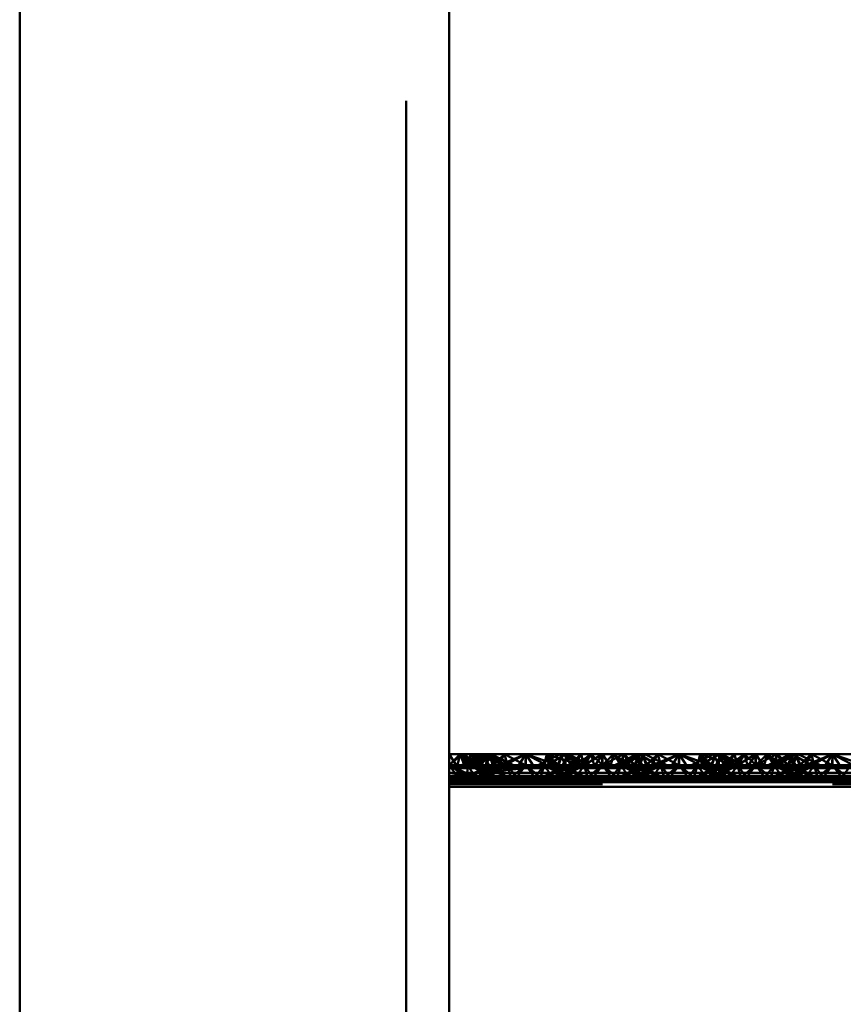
# Paper-space layout 'Layout1' of a CAD drawing. Extents: x -2 to 1033, y -36 to 596.
# Tile 121 of 256: x 367.61 to 370.29, y 393.44 to 396.65. Entities that reach past the tile are written whole.
import ezdxf

# ---------------------------------------------------------------- set-up
doc = ezdxf.new("R2010")
doc.units = 0
doc.linetypes.add('ACAD_ISO02W100', pattern=[15, 12, -3])
doc.linetypes.add('ACAD_ISO04W100', pattern=[30.5, 24, -3, 0.5, -3])
doc.layers.add('SS_ZEBRIKY', color=24, linetype='CONTINUOUS', lineweight=50)

psp = doc.layouts.get("Layout1")

# ---------------------------------------------------------------- linework, layer by layer
at = {"layer": 'SS_ZEBRIKY', "color": 3, "linetype": 'ACAD_ISO02W100', "ltscale": 0.25}
for p, q in [((368.8663, 378.385), (368.8663, 524.985)), ((369.0063, 394.217), (369.0504, 394.2528)), ((369.0063, 394.217), (369.0429, 394.2528)), ((369.0663, 394.217), (369.0429, 394.2528)), ((369.1184, 394.2528), (369.0469, 394.217)), ((369.0663, 394.217), (369.0504, 394.2528)), ((369.1106, 394.217), (369.0504, 394.2528)), ((369.111, 394.2528), (369.0663, 394.217)), ((369.0663, 394.217), (369.0899, 394.2528)), ((369.0768, 394.2528), (369.0663, 394.217)), ((369.1369, 394.2528), (369.0743, 394.217)), ((369.1184, 394.2528), (369.0743, 394.217)), ((369.0748, 394.217), (369.1369, 394.2528)), ((369.1184, 394.2528), (369.0748, 394.217)), ((369.1103, 394.217), (369.0899, 394.2528)), ((369.1106, 394.217), (369.0899, 394.2528)), ((369.1872, 394.217), (369.0899, 394.2528)), ((369.1103, 394.217), (369.1393, 394.2528)), ((369.1342, 394.2528), (369.1103, 394.217)), ((369.1103, 394.217), (369.1206, 394.2528)), ((369.111, 394.2528), (369.1103, 394.217)), ((369.1184, 394.2528), (369.1313, 394.2271)), ((369.1872, 394.217), (369.1206, 394.2528)), ((369.1263, 394.217), (369.144, 394.2528)), ((369.1263, 394.217), (369.1393, 394.2528)), ((369.1342, 394.2528), (369.1263, 394.217)), ((369.1313, 394.2271), (369.1363, 394.217)), ((369.1369, 394.2528), (369.1493, 394.217)), ((369.1401, 394.2448), (369.1369, 394.2528)), ((369.1369, 394.2528), (369.1402, 394.2452)), ((369.1524, 394.217), (369.1369, 394.2528)), ((369.1872, 394.217), (369.1393, 394.2528)), ((369.2158, 394.217), (369.1393, 394.2528)), ((369.151, 394.217), (369.1401, 394.2448)), ((369.1402, 394.2452), (369.1524, 394.217)), ((369.1874, 394.2528), (369.1493, 394.217)), ((369.151, 394.217), (369.1728, 394.2385)), ((369.1661, 394.2162), (369.2563, 394.2528)), ((369.1874, 394.2528), (369.1661, 394.2162)), ((369.2563, 394.2528), (369.1796, 394.2128)), ((369.1874, 394.2528), (369.1936, 394.2281)), ((369.1874, 394.2528), (369.1963, 394.217)), ((369.1936, 394.2281), (369.1963, 394.217)), ((369.2563, 394.2528), (369.2303, 394.2128)), ((369.2563, 394.2528), (369.2824, 394.2128)), ((369.333, 394.2128), (369.2563, 394.2528)), ((369.2563, 394.2528), (369.2563, 394.217)), ((369.3253, 394.2528), (369.3163, 394.217)), ((369.3226, 394.2299), (369.3599, 394.217)), ((369.3868, 394.2528), (369.3248, 394.217)), ((369.3253, 394.2528), (369.333, 394.2128)), ((369.3253, 394.2528), (369.3466, 394.2162)), ((369.3634, 394.217), (369.3253, 394.2528)), ((369.3393, 394.2383), (369.3599, 394.217)), ((369.3516, 394.2444), (369.4369, 394.217)), ((369.3758, 394.2528), (369.3603, 394.217)), ((369.3603, 394.217), (369.3724, 394.245)), ((369.3634, 394.217), (369.3758, 394.2528)), ((369.3684, 394.2528), (369.3863, 394.217)), ((369.3724, 394.245), (369.3758, 394.2528)), ((369.3758, 394.2528), (369.4369, 394.217)), ((369.4389, 394.217), (369.3758, 394.2528)), ((369.3758, 394.2528), (369.4658, 394.217)), ((369.3763, 394.217), (369.3813, 394.227)), ((369.3813, 394.227), (369.3942, 394.2528)), ((369.3868, 394.2528), (369.3863, 394.217)), ((369.3863, 394.217), (369.3865, 394.2528)), ((369.4024, 394.217), (369.3865, 394.2528)), ((369.3868, 394.2528), (369.4024, 394.217)), ((369.4389, 394.217), (369.3942, 394.2528)), ((369.4658, 394.217), (369.3942, 394.2528)), ((369.437, 394.2528), (369.401, 394.217)), ((369.437, 394.2528), (369.4024, 394.217)), ((369.4358, 394.2528), (369.4024, 394.217)), ((369.4463, 394.217), (369.4358, 394.2528)), ((369.437, 394.2528), (369.4463, 394.217)), ((369.5057, 394.2528), (369.4463, 394.217)), ((369.4698, 394.2528), (369.4463, 394.217)), ((369.4698, 394.2528), (369.5063, 394.217)), ((369.5057, 394.2528), (369.5053, 394.217)), ((369.5057, 394.2528), (369.5063, 394.217)), ((369.5745, 394.2528), (369.5063, 394.217)), ((369.5429, 394.2528), (369.5063, 394.217)), ((369.5063, 394.2528), (369.5063, 394.217)), ((369.5429, 394.2528), (369.5663, 394.217)), ((369.6184, 394.2528), (369.5469, 394.217)), ((369.6252, 394.2528), (369.5663, 394.217)), ((369.5768, 394.2528), (369.5663, 394.217)), ((369.5745, 394.2528), (369.5663, 394.217)), ((369.6369, 394.2528), (369.5743, 394.217)), ((369.6184, 394.2528), (369.5743, 394.217)), ((369.5745, 394.2528), (369.6099, 394.217)), ((369.5748, 394.217), (369.6369, 394.2528)), ((369.5748, 394.217), (369.6184, 394.2528)), ((369.5768, 394.2528), (369.6103, 394.217)), ((369.6103, 394.217), (369.6442, 394.2528)), ((369.6265, 394.2528), (369.6103, 394.217)), ((369.6103, 394.217), (369.6252, 394.2528)), ((369.6184, 394.2528), (369.6313, 394.227)), ((369.6869, 394.217), (369.6252, 394.2528)), ((369.6263, 394.217), (369.6442, 394.2528)), ((369.6265, 394.2528), (369.6263, 394.217)), ((369.6313, 394.227), (369.6363, 394.217)), ((369.6369, 394.2528), (369.6493, 394.217)), ((369.6401, 394.2447), (369.6369, 394.2528)), ((369.6524, 394.217), (369.6369, 394.2528)), ((369.6369, 394.2528), (369.6403, 394.245)), ((369.651, 394.217), (369.6401, 394.2447)), ((369.6403, 394.245), (369.6524, 394.217)), ((369.6874, 394.2528), (369.6493, 394.217)), ((369.651, 394.217), (369.6728, 394.2385)), ((369.6661, 394.2162), (369.7563, 394.2528)), ((369.6874, 394.2528), (369.6661, 394.2162)), ((369.6796, 394.2128), (369.7563, 394.2528)), ((369.6874, 394.2528), (369.6963, 394.217)), ((369.6874, 394.2528), (369.6936, 394.2281)), ((369.6936, 394.2281), (369.6963, 394.217)), ((369.7563, 394.2528), (369.7303, 394.2128)), ((369.7563, 394.2528), (369.7824, 394.2128)), ((369.7563, 394.2528), (369.833, 394.2128)), ((369.7563, 394.2528), (369.7563, 394.217)), ((369.8253, 394.2528), (369.8163, 394.217)), ((369.8226, 394.2299), (369.8599, 394.217)), ((369.8868, 394.2528), (369.8248, 394.217)), ((369.8253, 394.2528), (369.833, 394.2128)), ((369.8466, 394.2162), (369.8253, 394.2528)), ((369.8634, 394.217), (369.8253, 394.2528)), ((369.8393, 394.2383), (369.8599, 394.217)), ((369.8516, 394.2444), (369.9369, 394.217)), ((369.8758, 394.2528), (369.8603, 394.217)), ((369.8603, 394.217), (369.8724, 394.245)), ((369.8634, 394.217), (369.8758, 394.2528)), ((369.8684, 394.2528), (369.8863, 394.217)), ((369.8724, 394.245), (369.8758, 394.2528)), ((369.8758, 394.2528), (369.9369, 394.217)), ((369.9389, 394.217), (369.8758, 394.2528)), ((369.8758, 394.2528), (369.9658, 394.217)), ((369.8763, 394.217), (369.8813, 394.227)), ((369.8813, 394.227), (369.8942, 394.2528)), ((369.8868, 394.2528), (369.8863, 394.217)), ((369.8863, 394.217), (369.8865, 394.2528)), ((369.9024, 394.217), (369.8865, 394.2528)), ((369.8868, 394.2528), (369.9024, 394.217)), ((369.9389, 394.217), (369.8942, 394.2528)), ((369.9658, 394.217), (369.8942, 394.2528)), ((369.901, 394.217), (369.937, 394.2528)), ((369.937, 394.2528), (369.9024, 394.217)), ((369.9024, 394.217), (369.9358, 394.2528)), ((369.9358, 394.2528), (369.9463, 394.217)), ((369.937, 394.2528), (369.9463, 394.217)), ((370.0057, 394.2528), (369.9463, 394.217)), ((369.9463, 394.217), (369.9698, 394.2528)), ((370.0063, 394.217), (369.9698, 394.2528)), ((370.0057, 394.2528), (370.0053, 394.217)), ((370.0057, 394.2528), (370.0063, 394.217)), ((370.0745, 394.2528), (370.0063, 394.217)), ((370.0429, 394.2528), (370.0063, 394.217)), ((370.0063, 394.2528), (370.0063, 394.217)), ((370.0429, 394.2528), (370.0663, 394.217)), ((370.1184, 394.2528), (370.0469, 394.217)), ((370.0663, 394.217), (370.1252, 394.2528)), ((370.0768, 394.2528), (370.0663, 394.217)), ((370.0663, 394.217), (370.0745, 394.2528)), ((370.1369, 394.2528), (370.0743, 394.217)), ((370.1184, 394.2528), (370.0743, 394.217)), ((370.0745, 394.2528), (370.1099, 394.217)), ((370.0748, 394.217), (370.1369, 394.2528)), ((370.0748, 394.217), (370.1184, 394.2528)), ((370.0768, 394.2528), (370.1103, 394.217)), ((370.1103, 394.217), (370.1442, 394.2528)), ((370.1265, 394.2528), (370.1103, 394.217)), ((370.1103, 394.217), (370.1252, 394.2528)), ((370.1184, 394.2528), (370.1313, 394.227)), ((370.1869, 394.217), (370.1252, 394.2528)), ((370.1263, 394.217), (370.1442, 394.2528)), ((370.1265, 394.2528), (370.1263, 394.217)), ((370.1313, 394.227), (370.1363, 394.217)), ((370.1369, 394.2528), (370.1493, 394.217)), ((370.1401, 394.2447), (370.1369, 394.2528)), ((370.1524, 394.217), (370.1369, 394.2528)), ((370.1369, 394.2528), (370.1403, 394.245)), ((370.151, 394.217), (370.1401, 394.2447)), ((370.1403, 394.245), (370.1524, 394.217)), ((370.1874, 394.2528), (370.1493, 394.217)), ((370.151, 394.217), (370.1728, 394.2385)), ((370.1661, 394.2162), (370.2563, 394.2528)), ((370.1874, 394.2528), (370.1661, 394.2162)), ((370.1796, 394.2128), (370.2563, 394.2528)), ((370.1874, 394.2528), (370.1963, 394.217)), ((370.1874, 394.2528), (370.1936, 394.2281)), ((370.1936, 394.2281), (370.1963, 394.217)), ((370.2563, 394.2528), (370.2303, 394.2128)), ((370.2563, 394.2528), (370.2824, 394.2128)), ((370.2563, 394.2528), (370.333, 394.2128)), ((370.2563, 394.2528), (370.2563, 394.217)), ((369.0363, 394.177), (369.0063, 394.217)), ((369.0656, 394.177), (369.0063, 394.217)), ((369.093, 394.177), (369.0063, 394.217)), ((369.0063, 394.217), (369.1661, 394.2162)), ((369.0663, 394.217), (369.0063, 394.217)), ((369.1661, 394.2162), (369.0063, 394.2077)), ((369.1796, 394.2128), (369.0063, 394.2077)), ((369.2563, 394.2075), (369.0063, 394.2077)), ((369.2563, 394.2075), (369.0063, 394.182)), ((369.1312, 394.2144), (369.0583, 394.177)), ((369.0583, 394.177), (369.1379, 394.2109)), ((369.0663, 394.217), (369.0656, 394.177)), ((369.093, 394.177), (369.0663, 394.217)), ((369.0663, 394.217), (369.0935, 394.177)), ((369.1626, 394.177), (369.0663, 394.217)), ((369.1629, 394.177), (369.0663, 394.217)), ((369.1103, 394.217), (369.0663, 394.217)), ((369.0683, 394.177), (369.1524, 394.217)), ((369.1363, 394.217), (369.0683, 394.177)), ((369.1411, 394.2092), (369.0948, 394.177)), ((369.0948, 394.177), (369.1561, 394.2012)), ((369.1626, 394.177), (369.1103, 394.217)), ((369.1103, 394.217), (369.1629, 394.177)), ((369.2013, 394.177), (369.1103, 394.217)), ((369.1103, 394.217), (369.2014, 394.177)), ((369.1134, 394.217), (369.1103, 394.217)), ((369.1224, 394.177), (369.1963, 394.217)), ((369.1524, 394.217), (369.1224, 394.177)), ((369.2013, 394.177), (369.1263, 394.217)), ((369.2014, 394.177), (369.1263, 394.217)), ((369.1363, 394.217), (369.1312, 394.2144)), ((369.1379, 394.2109), (369.1524, 394.217)), ((369.1524, 394.217), (369.1411, 394.2092)), ((369.1493, 394.217), (369.1661, 394.2162)), ((369.1561, 394.2012), (369.1963, 394.217)), ((369.1661, 394.2162), (369.1796, 394.2128)), ((369.1963, 394.217), (369.1777, 394.1896)), ((369.1796, 394.2128), (369.2563, 394.2075)), ((369.1963, 394.217), (369.2079, 394.177)), ((369.1963, 394.217), (369.2264, 394.177)), ((369.2079, 394.177), (369.2563, 394.217)), ((369.2563, 394.217), (369.2264, 394.177)), ((369.2303, 394.2128), (369.2563, 394.2075)), ((369.2563, 394.217), (369.2863, 394.177)), ((369.2563, 394.217), (369.3048, 394.177)), ((369.333, 394.2128), (369.2563, 394.2075)), ((369.2824, 394.2128), (369.2563, 394.2075)), ((369.3163, 394.217), (369.2863, 394.177)), ((369.3163, 394.217), (369.3048, 394.177)), ((369.3083, 394.177), (369.4024, 394.217)), ((369.3863, 394.217), (369.3083, 394.177)), ((369.3163, 394.217), (369.3344, 394.1904)), ((369.3163, 394.217), (369.3903, 394.177)), ((369.3163, 394.217), (369.3559, 394.2014)), ((369.4024, 394.217), (369.3183, 394.177)), ((369.3863, 394.217), (369.3183, 394.177)), ((369.3466, 394.2162), (369.333, 394.2128)), ((369.3344, 394.1904), (369.3435, 394.177)), ((369.3448, 394.177), (369.4463, 394.217)), ((369.4024, 394.217), (369.3448, 394.177)), ((369.3466, 394.2162), (369.3634, 394.217)), ((369.3559, 394.2014), (369.4179, 394.177)), ((369.3603, 394.217), (369.3903, 394.177)), ((369.3713, 394.2093), (369.3603, 394.217)), ((369.3603, 394.217), (369.4444, 394.177)), ((369.4543, 394.177), (369.3603, 394.217)), ((369.4179, 394.177), (369.3713, 394.2093)), ((369.4463, 394.217), (369.3724, 394.177)), ((369.4024, 394.217), (369.3724, 394.177)), ((369.3763, 394.217), (369.4444, 394.177)), ((369.3813, 394.2145), (369.3763, 394.217)), ((369.4543, 394.177), (369.3813, 394.2145)), ((369.4024, 394.217), (369.3993, 394.217)), ((369.4463, 394.217), (369.4024, 394.217)), ((369.4161, 394.2162), (369.5966, 394.2162)), ((369.4463, 394.217), (369.4192, 394.177)), ((369.4463, 394.217), (369.4579, 394.177)), ((369.4463, 394.217), (369.4764, 394.177)), ((369.5063, 394.217), (369.4463, 394.217)), ((369.5063, 394.217), (369.4579, 394.177)), ((369.5063, 394.217), (369.4764, 394.177)), ((369.5063, 394.217), (369.5363, 394.177)), ((369.5063, 394.217), (369.5548, 394.177)), ((369.5663, 394.217), (369.5063, 394.217)), ((369.5663, 394.217), (369.5363, 394.177)), ((369.5663, 394.217), (369.5548, 394.177)), ((369.6313, 394.2145), (369.5583, 394.177)), ((369.6382, 394.211), (369.5583, 394.177)), ((369.5663, 394.217), (369.5935, 394.177)), ((369.5663, 394.217), (369.6403, 394.177)), ((369.5663, 394.217), (369.6679, 394.177)), ((369.6103, 394.217), (369.5663, 394.217)), ((369.5683, 394.177), (369.6524, 394.217)), ((369.6363, 394.217), (369.5683, 394.177)), ((369.6413, 394.2093), (369.5948, 394.177)), ((369.5948, 394.177), (369.6568, 394.2014)), ((369.6403, 394.177), (369.6103, 394.217)), ((369.6103, 394.217), (369.6679, 394.177)), ((369.6944, 394.177), (369.6103, 394.217)), ((369.6103, 394.217), (369.7043, 394.177)), ((369.6134, 394.217), (369.6103, 394.217)), ((369.6224, 394.177), (369.6963, 394.217)), ((369.6224, 394.177), (369.6524, 394.217)), ((369.6944, 394.177), (369.6263, 394.217)), ((369.7043, 394.177), (369.6263, 394.217)), ((369.6363, 394.217), (369.6313, 394.2145)), ((369.6524, 394.217), (369.6382, 394.211)), ((369.6524, 394.217), (369.6413, 394.2093)), ((369.6661, 394.2162), (369.6493, 394.217)), ((369.6568, 394.2014), (369.6963, 394.217)), ((369.6661, 394.2162), (369.6796, 394.2128)), ((369.6692, 394.177), (369.6783, 394.1904)), ((369.6783, 394.1904), (369.6963, 394.217)), ((369.7563, 394.2075), (369.6796, 394.2128)), ((369.6963, 394.217), (369.7079, 394.177)), ((369.6963, 394.217), (369.7264, 394.177)), ((369.7079, 394.177), (369.7563, 394.217)), ((369.7563, 394.217), (369.7264, 394.177)), ((369.7303, 394.2128), (369.7563, 394.2075)), ((369.7563, 394.217), (369.7863, 394.177)), ((369.7563, 394.217), (369.8048, 394.177)), ((369.7563, 394.2075), (369.833, 394.2128)), ((369.7824, 394.2128), (369.7563, 394.2075)), ((369.8163, 394.217), (369.7863, 394.177)), ((369.8163, 394.217), (369.8048, 394.177)), ((369.8083, 394.177), (369.9024, 394.217)), ((369.8863, 394.217), (369.8083, 394.177)), ((369.8163, 394.217), (369.8344, 394.1904)), ((369.8163, 394.217), (369.8903, 394.177)), ((369.8163, 394.217), (369.8559, 394.2014)), ((369.9024, 394.217), (369.8183, 394.177)), ((369.8863, 394.217), (369.8183, 394.177)), ((369.833, 394.2128), (369.8466, 394.2162)), ((369.8344, 394.1904), (369.8435, 394.177)), ((369.8448, 394.177), (369.9463, 394.217)), ((369.8448, 394.177), (369.9024, 394.217)), ((369.8634, 394.217), (369.8466, 394.2162)), ((369.8559, 394.2014), (369.9179, 394.177)), ((369.8603, 394.217), (369.8903, 394.177)), ((369.8713, 394.2093), (369.8603, 394.217)), ((369.8603, 394.217), (369.9444, 394.177)), ((369.8745, 394.211), (369.8603, 394.217)), ((369.9179, 394.177), (369.8713, 394.2093)), ((369.9463, 394.217), (369.8724, 394.177)), ((369.9024, 394.217), (369.8724, 394.177)), ((369.9543, 394.177), (369.8745, 394.211)), ((369.8763, 394.217), (369.9444, 394.177)), ((369.8813, 394.2145), (369.8763, 394.217)), ((369.9543, 394.177), (369.8813, 394.2145)), ((369.9024, 394.217), (369.8993, 394.217)), ((369.9463, 394.217), (369.9024, 394.217)), ((369.9161, 394.2162), (370.0966, 394.2162)), ((369.9463, 394.217), (369.9192, 394.177)), ((369.9463, 394.217), (369.9579, 394.177)), ((369.9463, 394.217), (369.9764, 394.177)), ((370.0063, 394.217), (369.9463, 394.217)), ((370.0063, 394.217), (369.9579, 394.177)), ((369.9764, 394.177), (370.0063, 394.217)), ((370.0363, 394.177), (370.0063, 394.217)), ((370.0063, 394.217), (370.0548, 394.177)), ((370.0663, 394.217), (370.0063, 394.217)), ((370.0363, 394.177), (370.0663, 394.217)), ((370.0548, 394.177), (370.0663, 394.217)), ((370.1524, 394.217), (370.0583, 394.177)), ((370.1313, 394.2145), (370.0583, 394.177)), ((370.0663, 394.217), (370.0935, 394.177)), ((370.1403, 394.177), (370.0663, 394.217)), ((370.0663, 394.217), (370.1679, 394.177)), ((370.1103, 394.217), (370.0663, 394.217)), ((370.0683, 394.177), (370.1524, 394.217)), ((370.0683, 394.177), (370.1363, 394.217)), ((370.0948, 394.177), (370.1413, 394.2093)), ((370.0948, 394.177), (370.1568, 394.2014)), ((370.1403, 394.177), (370.1103, 394.217)), ((370.1103, 394.217), (370.1679, 394.177)), ((370.1944, 394.177), (370.1103, 394.217)), ((370.1103, 394.217), (370.2043, 394.177)), ((370.1134, 394.217), (370.1103, 394.217)), ((370.1963, 394.217), (370.1224, 394.177)), ((370.1224, 394.177), (370.1524, 394.217)), ((370.1944, 394.177), (370.1263, 394.217)), ((370.2043, 394.177), (370.1263, 394.217)), ((370.1363, 394.217), (370.1313, 394.2145)), ((370.1413, 394.2093), (370.1524, 394.217)), ((370.1661, 394.2162), (370.1493, 394.217)), ((370.1568, 394.2014), (370.1963, 394.217)), ((370.1661, 394.2162), (370.1796, 394.2128)), ((370.1692, 394.177), (370.1783, 394.1904)), ((370.1783, 394.1904), (370.1963, 394.217)), ((370.1796, 394.2128), (370.2563, 394.2075)), ((370.2079, 394.177), (370.1963, 394.217)), ((370.1963, 394.217), (370.2264, 394.177)), ((370.2079, 394.177), (370.2563, 394.217)), ((370.2563, 394.217), (370.2264, 394.177)), ((370.2303, 394.2128), (370.2563, 394.2075)), ((370.2563, 394.217), (370.2863, 394.177)), ((370.2563, 394.217), (370.3048, 394.177)), ((370.2563, 394.2075), (370.333, 394.2128)), ((370.2824, 394.2128), (370.2563, 394.2075)), ((370.3163, 394.217), (370.2863, 394.177)), ((369.0063, 394.182), (377.0063, 394.182)), ((369.0063, 394.177), (369.0363, 394.177)), ((369.1692, 394.177), (369.0063, 394.173)), ((369.0935, 394.177), (369.0063, 394.1694)), ((369.0656, 394.177), (369.0063, 394.1694)), ((369.0063, 394.1694), (369.0363, 394.177)), ((369.2563, 394.1694), (369.0063, 394.173)), ((377.0063, 394.1694), (369.0063, 394.1694)), ((369.2563, 394.1694), (369.0063, 394.162)), ((369.0063, 394.163), (377.0063, 394.163)), ((369.0063, 394.162), (377.0063, 394.162)), ((369.0363, 394.177), (369.0656, 394.177)), ((369.0656, 394.177), (369.0935, 394.177)), ((369.0935, 394.177), (369.4192, 394.177)), ((369.1777, 394.1896), (369.1692, 394.177)), ((369.1692, 394.177), (369.2563, 394.1694)), ((369.2264, 394.177), (369.2563, 394.1694)), ((369.3435, 394.177), (369.2563, 394.1694)), ((369.2863, 394.177), (369.2563, 394.1694)), ((369.4192, 394.177), (369.5063, 394.1694)), ((369.4192, 394.177), (369.4764, 394.177)), ((369.4764, 394.177), (369.5063, 394.1694)), ((369.4764, 394.177), (369.5363, 394.177)), ((369.5935, 394.177), (369.5063, 394.1694)), ((369.5363, 394.177), (369.5063, 394.1694)), ((369.5363, 394.177), (369.5935, 394.177)), ((369.5935, 394.177), (369.9192, 394.177)), ((369.7563, 394.1694), (369.6692, 394.177)), ((369.7264, 394.177), (369.7563, 394.1694)), ((369.7563, 394.1694), (369.8435, 394.177)), ((369.7863, 394.177), (369.7563, 394.1694)), ((369.9192, 394.177), (370.0063, 394.1694)), ((369.9192, 394.177), (369.9764, 394.177)), ((369.9764, 394.177), (370.0063, 394.1694)), ((369.9764, 394.177), (370.0363, 394.177)), ((370.0063, 394.1694), (370.0935, 394.177)), ((370.0063, 394.1694), (370.0363, 394.177)), ((370.0363, 394.177), (370.0935, 394.177)), ((370.0935, 394.177), (370.4192, 394.177)), ((370.1692, 394.177), (370.2563, 394.1694)), ((370.2264, 394.177), (370.2563, 394.1694)), ((370.2563, 394.1694), (370.3435, 394.177)), ((370.2863, 394.177), (370.2563, 394.1694)), ((377.0063, 394.1553), (369.0063, 394.1553))]:
    psp.add_line(p, q, dxfattribs=at)
at = {"layer": 'SS_ZEBRIKY', "color": 7, "linetype": 'ACAD_ISO04W100', "ltscale": 0.25}
psp.add_line((369.0063, 524.985), (369.0063, 378.385), dxfattribs=at)
at = {"layer": 'SS_ZEBRIKY', "color": 1, "linetype": 'Continuous', "ltscale": 0.25}
for p, q in [((367.6063, 420.885), (367.6063, 378.385)), ((369.0063, 378.385), (369.0063, 420.885))]:
    psp.add_line(p, q, dxfattribs=at)
at = {"layer": 'SS_ZEBRIKY', "color": 7, "linetype": 'Continuous', "ltscale": 0.25}
for p, q in [((369.0324, 394.2128), (369.0063, 394.2528)), ((369.0429, 394.2528), (369.0063, 394.2528)), ((369.0429, 394.2528), (369.0324, 394.2128)), ((369.0581, 394.2128), (369.0429, 394.2528)), ((369.083, 394.2128), (369.0429, 394.2528)), ((369.0966, 394.2162), (369.0429, 394.2528)), ((369.0768, 394.2528), (369.0429, 394.2528)), ((369.0768, 394.2528), (369.0966, 394.2162)), ((369.0768, 394.2528), (369.1134, 394.217)), ((369.111, 394.2528), (369.0768, 394.2528)), ((369.111, 394.2528), (369.1134, 394.217)), ((369.111, 394.2528), (369.1888, 394.217)), ((369.1342, 394.2528), (369.111, 394.2528)), ((369.1342, 394.2528), (369.1888, 394.217)), ((369.1342, 394.2528), (369.2158, 394.217)), ((369.144, 394.2528), (369.1342, 394.2528)), ((369.2158, 394.217), (369.144, 394.2528)), ((369.1874, 394.2528), (369.144, 394.2528)), ((369.1728, 394.2385), (369.1874, 394.2528)), ((369.1874, 394.2528), (369.2553, 394.217)), ((369.2563, 394.2528), (369.1874, 394.2528)), ((369.2553, 394.217), (369.2563, 394.2528)), ((369.2563, 394.2528), (369.3226, 394.2299)), ((369.3253, 394.2528), (369.2563, 394.2528)), ((369.3684, 394.2528), (369.2969, 394.217)), ((369.3243, 394.217), (369.3865, 394.2528)), ((369.3253, 394.2528), (369.3393, 394.2383)), ((369.3253, 394.2528), (369.3516, 394.2444)), ((369.3684, 394.2528), (369.3253, 394.2528)), ((369.3865, 394.2528), (369.3684, 394.2528)), ((369.4358, 394.2528), (369.3865, 394.2528)), ((369.3993, 394.217), (369.4358, 394.2528)), ((369.4161, 394.2162), (369.4698, 394.2528)), ((369.4358, 394.2528), (369.4161, 394.2162)), ((369.4698, 394.2528), (369.4296, 394.2128)), ((369.4698, 394.2528), (369.4358, 394.2528)), ((369.4698, 394.2528), (369.4803, 394.2128)), ((369.5063, 394.2528), (369.4698, 394.2528)), ((369.5063, 394.2528), (369.4803, 394.2128)), ((369.5063, 394.2528), (369.5324, 394.2128)), ((369.5429, 394.2528), (369.5063, 394.2528)), ((369.5324, 394.2128), (369.5429, 394.2528)), ((369.5429, 394.2528), (369.583, 394.2128)), ((369.5429, 394.2528), (369.5966, 394.2162)), ((369.5768, 394.2528), (369.5429, 394.2528)), ((369.5768, 394.2528), (369.5966, 394.2162)), ((369.5768, 394.2528), (369.6134, 394.217)), ((369.6265, 394.2528), (369.5768, 394.2528)), ((369.6265, 394.2528), (369.6889, 394.217)), ((369.6442, 394.2528), (369.6265, 394.2528)), ((369.7158, 394.217), (369.6442, 394.2528)), ((369.6874, 394.2528), (369.6442, 394.2528)), ((369.6728, 394.2385), (369.6874, 394.2528)), ((369.6874, 394.2528), (369.7553, 394.217)), ((369.7563, 394.2528), (369.6874, 394.2528)), ((369.7563, 394.2528), (369.7553, 394.217)), ((369.7563, 394.2528), (369.8226, 394.2299)), ((369.8253, 394.2528), (369.7563, 394.2528)), ((369.8684, 394.2528), (369.7969, 394.217)), ((369.8243, 394.217), (369.8865, 394.2528)), ((369.8253, 394.2528), (369.8393, 394.2383)), ((369.8253, 394.2528), (369.8516, 394.2444)), ((369.8684, 394.2528), (369.8253, 394.2528)), ((369.8865, 394.2528), (369.8684, 394.2528)), ((369.9358, 394.2528), (369.8865, 394.2528)), ((369.8993, 394.217), (369.9358, 394.2528)), ((369.9161, 394.2162), (369.9698, 394.2528)), ((369.9161, 394.2162), (369.9358, 394.2528)), ((369.9296, 394.2128), (369.9698, 394.2528)), ((369.9698, 394.2528), (369.9358, 394.2528)), ((369.9698, 394.2528), (369.9803, 394.2128)), ((370.0063, 394.2528), (369.9698, 394.2528)), ((369.9803, 394.2128), (370.0063, 394.2528)), ((370.0063, 394.2528), (370.0324, 394.2128)), ((370.0429, 394.2528), (370.0063, 394.2528)), ((370.0324, 394.2128), (370.0429, 394.2528)), ((370.0429, 394.2528), (370.083, 394.2128)), ((370.0429, 394.2528), (370.0966, 394.2162)), ((370.0768, 394.2528), (370.0429, 394.2528)), ((370.0768, 394.2528), (370.0966, 394.2162)), ((370.0768, 394.2528), (370.1134, 394.217)), ((370.1265, 394.2528), (370.0768, 394.2528)), ((370.1265, 394.2528), (370.1889, 394.217)), ((370.1442, 394.2528), (370.1265, 394.2528)), ((370.2158, 394.217), (370.1442, 394.2528)), ((370.1874, 394.2528), (370.1442, 394.2528)), ((370.1728, 394.2385), (370.1874, 394.2528)), ((370.1874, 394.2528), (370.2553, 394.217)), ((370.2563, 394.2528), (370.1874, 394.2528)), ((370.2563, 394.2528), (370.2553, 394.217)), ((370.2563, 394.2528), (370.3226, 394.2299)), ((370.3253, 394.2528), (370.2563, 394.2528)), ((369.0063, 394.2128), (369.0324, 394.2128)), ((369.083, 394.2128), (369.0063, 394.2075)), ((369.0063, 394.2075), (369.0581, 394.2128)), ((369.0063, 394.2075), (369.0324, 394.2128)), ((377.0063, 394.2075), (369.0063, 394.2075)), ((369.0063, 394.1919), (377.0063, 394.1919)), ((369.0324, 394.2128), (369.0581, 394.2128)), ((369.0581, 394.2128), (369.083, 394.2128)), ((369.0966, 394.2162), (369.083, 394.2128)), ((369.083, 394.2128), (369.4296, 394.2128)), ((369.1134, 394.217), (369.0966, 394.2162)), ((369.0966, 394.2162), (369.4161, 394.2162)), ((369.3993, 394.217), (369.1134, 394.217)), ((369.3993, 394.217), (369.4161, 394.2162)), ((369.4161, 394.2162), (369.4296, 394.2128)), ((369.4296, 394.2128), (369.5063, 394.2075)), ((369.4296, 394.2128), (369.4803, 394.2128)), ((369.4803, 394.2128), (369.5063, 394.2075)), ((369.4803, 394.2128), (369.5324, 394.2128)), ((369.583, 394.2128), (369.5063, 394.2075)), ((369.5324, 394.2128), (369.5063, 394.2075)), ((369.5324, 394.2128), (369.583, 394.2128)), ((369.5966, 394.2162), (369.583, 394.2128)), ((369.583, 394.2128), (369.9296, 394.2128)), ((369.6134, 394.217), (369.5966, 394.2162)), ((369.5966, 394.2162), (369.9161, 394.2162)), ((369.8993, 394.217), (369.6134, 394.217)), ((369.8993, 394.217), (369.9161, 394.2162)), ((369.9161, 394.2162), (369.9296, 394.2128)), ((369.9296, 394.2128), (370.0063, 394.2075)), ((369.9296, 394.2128), (369.9803, 394.2128)), ((369.9803, 394.2128), (370.0063, 394.2075)), ((369.9803, 394.2128), (370.0324, 394.2128)), ((370.0063, 394.2075), (370.083, 394.2128)), ((370.0063, 394.2075), (370.0324, 394.2128)), ((370.0324, 394.2128), (370.083, 394.2128)), ((370.083, 394.2128), (370.0966, 394.2162)), ((370.083, 394.2128), (370.4296, 394.2128)), ((370.0966, 394.2162), (370.1134, 394.217)), ((370.0966, 394.2162), (370.4161, 394.2162)), ((370.3993, 394.217), (370.1134, 394.217)), ((369.0063, 394.1709), (377.0063, 394.1709)), ((377.0063, 394.147), (369.0063, 394.147))]:
    psp.add_line(p, q, dxfattribs=at)

doc.saveas('drawing.dxf')
